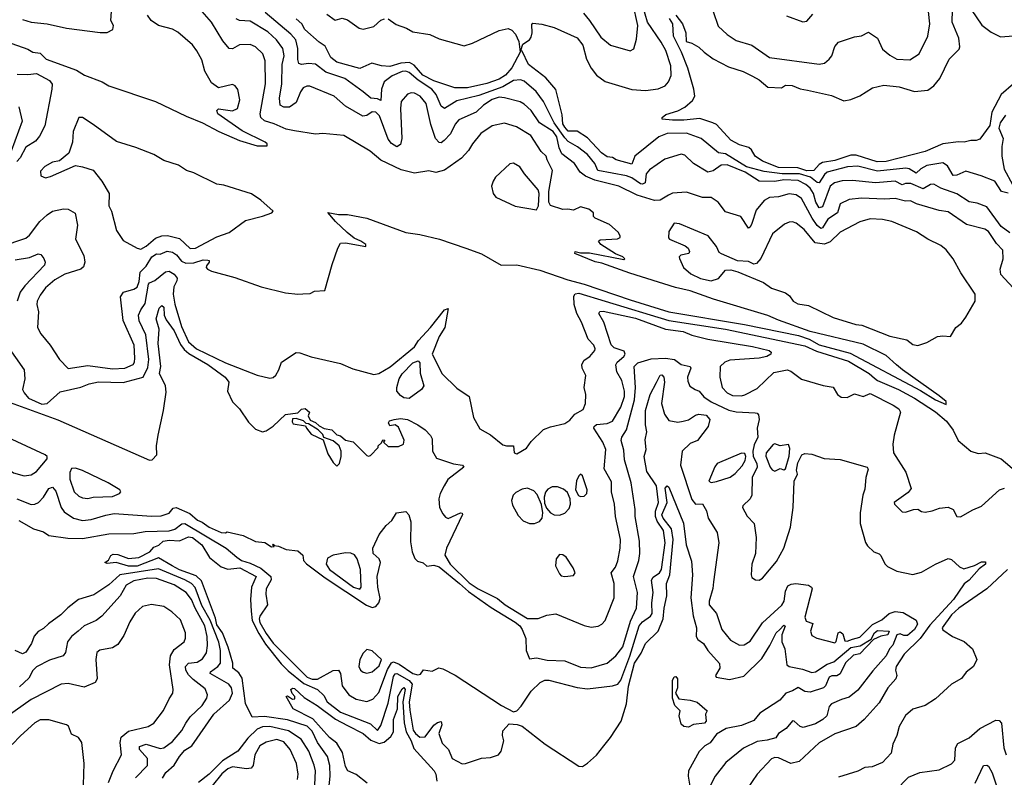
# Model space of a CAD drawing. Extents: x 1246169 to 1426871, y 660025 to 763458.
# Tile 226 of 256: x 1321000 to 1326574, y 724798 to 729089. Entities that reach past the tile are written whole.
import ezdxf

# ---------------------------------------------------------------- set-up
doc = ezdxf.new("R2010")
doc.units = 0

msp = doc.modelspace()

# ---------------------------------------------------------------- linework, layer by layer
at = {"layer": '0CON20XD'}
for points in [[(1324190.6, 729125), (1324225.2, 729085.2), (1324290, 728990), (1324345, 728944.4), (1324455, 728912.5), (1324475.6, 728924.4), (1324490.7, 728979.3), (1324499.1, 729055), (1324470.6, 729185)], [(1324925, 729135.5), (1324953.1, 729053.1), (1325004.7, 729004.7), (1325055, 728971.2), (1325145, 728944), (1325245, 728875.5), (1325525, 728836.7), (1325555, 728841.8), (1325582.1, 728865), (1325596.7, 728885), (1325615, 728936.5), (1325635, 728961.8), (1325725, 728990.9), (1325765, 728997.8), (1325805, 729018), (1325855, 728983.3), (1325885, 728921.2), (1325925, 728887.1), (1325965, 728865.6), (1326038.9, 728861.1), (1326090.8, 728895), (1326140.6, 728995), (1326151.5, 729065), (1326137.6, 729207.6)], [(1320895, 727804.7), (1321035, 727851.8), (1321055, 727868.5), (1321113.9, 727946.1), (1321155.7, 727984.3), (1321185, 728003.5), (1321247, 728017), (1321275, 728015.8), (1321313.4, 727993.4), (1321327.5, 727925), (1321315.6, 727845), (1321362.3, 727752.3), (1321368.8, 727715), (1321360.4, 727689.6), (1321345, 727676.5), (1321255, 727648.2), (1321198.1, 727615), (1321145, 727570.4), (1321115, 727528.5), (1321098.4, 727495), (1321096.2, 727476.2), (1321105.5, 727434.5), (1321100.5, 727345), (1321118.9, 727308.9), (1321173.1, 727245), (1321224.3, 727165), (1321275, 727113.8), (1321385, 727129.4), (1321525, 727110.7), (1321594.2, 727115.8), (1321642.5, 727135), (1321650.6, 727149.4), (1321652.2, 727172.2), (1321646.9, 727245), (1321585.8, 727385), (1321570.4, 727519.6), (1321586.9, 727545), (1321645, 727561.8), (1321665, 727574.5), (1321675.8, 727605), (1321681, 727659), (1321716.5, 727693.5), (1321747.9, 727745), (1321775, 727762.9), (1321795, 727760.8), (1321835, 727777.9), (1321865, 727771.3), (1321887.2, 727757.2), (1321915, 727720.2), (1321939.4, 727709.4), (1321985, 727712), (1322038.2, 727728.2), (1322065, 727727.4), (1322072.5, 727725), (1322073.3, 727715), (1322056.9, 727695), (1322056.1, 727685), (1322063.3, 727675), (1322085, 727665.2), (1322217.8, 727627.8), (1322366.2, 727575), (1322505, 727541.9), (1322575, 727533.8), (1322603, 727537), (1322645, 727538.1), (1322669.1, 727550.9), (1322726.7, 727555), (1322768.5, 727701.5), (1322800, 727795), (1322815, 727822.2), (1322844.7, 727825.3), (1322960, 727805), (1322958.6, 727815), (1322931.5, 727835), (1322892.3, 727852.3), (1322852.7, 727882.7), (1322787.3, 727945), (1322743.9, 727996.1), (1322804.5, 727984.5), (1322855, 727985.5), (1322965, 727964.8), (1323185, 727883.3), (1323265, 727872.5), (1323375.9, 727845.9), (1323525.4, 727795.4), (1323615, 727762.5), (1323725, 727698), (1323815, 727700.6), (1323945, 727670.8), (1324102, 727615), (1324195, 727590.4), (1324455, 727501.8), (1324675, 727434.8), (1325102, 727362), (1325409.4, 727299.4), (1325469.8, 727279.8), (1325525, 727247.2), (1325700.8, 727200.8), (1326098.8, 726988.8), (1326185, 726935.4), (1326245, 726910), (1326245, 726925.7), (1326205, 726959.1), (1325996.9, 727105), (1325964, 727134), (1325905, 727185.9), (1325775, 727250.3), (1325475, 727323.3), (1325295, 727386.2), (1325235, 727413.6), (1324926.5, 727506.5), (1324795, 727554), (1324711.9, 727571.9), (1324453.4, 727653.4), (1324295, 727710.4), (1324257.7, 727717.7), (1324143.3, 727765), (1324145, 727775.7), (1324175, 727767.5), (1324225, 727767.5), (1324420, 727730), (1324426.2, 727735), (1324413.8, 727745), (1324372.1, 727762.1), (1324288.8, 727815), (1324276.2, 727835), (1324285, 727842), (1324383.1, 727846.9), (1324400, 727855), (1324400, 727865), (1324386.9, 727885), (1324338.2, 727928.2), (1324257.5, 727965), (1324247.5, 727975), (1324247.5, 727995), (1324222.5, 728015), (1324175, 728028), (1324135, 728010), (1324103.6, 728016.4), (1324075, 728014.5), (1324005, 728035.8), (1323994.8, 728055), (1323994.8, 728114.8), (1324015.8, 728235), (1323985.6, 728295), (1323980, 728315), (1323952.7, 728342.7), (1323892.5, 728432.5), (1323812.9, 728482.9), (1323745, 728502.2), (1323675, 728487.3), (1323610.5, 728445), (1323562.3, 728385), (1323541.2, 728348.8), (1323501.4, 728305), (1323405, 728235.6), (1323355, 728223.5), (1323315, 728232), (1323235, 728220.4), (1323159.1, 728239.1), (1323043.5, 728293.5), (1322984.7, 728344.7), (1322835, 728432.2), (1322715, 728444.2), (1322675, 728440.6), (1322555, 728458.6), (1322508.2, 728468.2), (1322439.9, 728499.9), (1322386.4, 728516.4), (1322365.2, 728535), (1322361.7, 728555), (1322391.8, 728725), (1322390.3, 728855), (1322376.2, 728895), (1322335.2, 728935.2), (1322305, 728947.9), (1322245, 728946.2), (1322205, 728924.5), (1322185, 728926.5), (1322149, 728969), (1322085.6, 729075.6), (1322020.1, 729150.1)], [(1321015, 729090), (1321065, 729074.1), (1321155, 729065.6), (1321265, 729040.6), (1321455, 729015.8), (1321495, 729016.7), (1321526.1, 729033.9), (1321530, 729055), (1321516.2, 729085), (1321518.6, 729135)], [(1325507.5, 728055), (1325493.8, 728103.8), (1325475, 728133.8), (1325450.6, 728155), (1325407.5, 728177.5), (1325325, 728182.2), (1325275, 728172.6), (1325185, 728174.3), (1325107.3, 728225), (1325005, 728267.5), (1324971.2, 728265), (1324925, 728233), (1324895, 728225.8), (1324814.3, 728274.3), (1324765, 728321.9), (1324745, 728326.9), (1324651.2, 728298.8), (1324565, 728238.8), (1324546, 728215), (1324541.5, 728165), (1324525, 728156.8), (1324515, 728158.9), (1324465, 728193.1), (1324435, 728204.8), (1324272.9, 728235), (1324254.8, 728275), (1324215, 728326), (1324157.9, 728367.9), (1324105, 728399.8), (1324085, 728419.3), (1324026.2, 728505), (1323965, 728624.6), (1323922.7, 728682.7), (1323855, 728739.7), (1323835, 728748.4), (1323795, 728743.9), (1323735, 728707.6), (1323599.8, 728660.2), (1323475, 728629.3), (1323405, 728586.4), (1323385, 728598.5), (1323358.2, 728665), (1323332.4, 728695), (1323255, 728745.6), (1323205, 728790.3), (1323185, 728797.8), (1323165, 728795.8), (1323108.4, 728771.6), (1323063.9, 728736.1), (1323047.8, 728695), (1323045, 728630.8), (1323025, 728640), (1322988, 728645), (1322945, 728679.5), (1322841.3, 728755), (1322732.5, 728792.5), (1322675, 728836), (1322635, 728841.4), (1322595, 728835.6), (1322580.8, 728840.8), (1322574.3, 728864.3), (1322575.2, 728925.2), (1322563.6, 728975), (1322535, 729006.5), (1322388.9, 729128.9)], [(1326595, 728106.2), (1326557.5, 728115), (1326520, 728175), (1326442, 728205), (1326355, 728230), (1326305, 728208.2), (1326285, 728206.5), (1326251.8, 728261.8), (1326225, 728277.5), (1326135, 728262.2), (1326100.7, 728245), (1326075, 728219.8), (1326035, 728243.3), (1326017.1, 728247.1), (1325855, 728230.3), (1325745, 728258.6), (1325685.6, 728255.6), (1325570.3, 728225), (1325555, 728212.9), (1325525, 728165.2), (1325515, 728166.6), (1325476.1, 728196.1), (1325415, 728215.2), (1325316.7, 728216.7), (1325215, 728229.9), (1325115, 728255.8), (1324995, 728328.4), (1324955, 728335.4), (1324857.1, 728415), (1324775, 728446.1), (1324665, 728444.3), (1324617.5, 728425), (1324481.3, 728315), (1324465, 728271.3), (1324376, 728295), (1324355, 728308.5), (1324325, 728312.7), (1324293.8, 728333.8), (1324215, 728420.3), (1324155, 728458.1), (1324105, 728457.8), (1324085, 728479.9), (1324075, 728499.6), (1324070.4, 728550.4), (1324035, 728693.5), (1323979.1, 728759.1), (1323880.3, 728835), (1323845, 728910), (1323836.7, 728915), (1323848.9, 728951.1), (1323885, 728974.1), (1323895, 728989.4), (1323900.9, 729015), (1323898.5, 729061.5), (1323905, 729070), (1323955, 729063.8), (1324025, 729044.2), (1324155, 728986), (1324188.2, 728945), (1324207.9, 728865), (1324234.5, 728815), (1324265, 728774.4), (1324315, 728738.5), (1324465, 728694), (1324542, 728688), (1324615, 728697.7), (1324654.2, 728715), (1324673.1, 728736.9), (1324686.9, 728773.1), (1324685, 728826.7), (1324658.1, 728915), (1324631, 728961), (1324553.4, 729075), (1324528, 729165)], [(1324715, 729114.2), (1324752, 729065), (1324770, 729015), (1324772.5, 728965), (1324805, 728956), (1324845, 728934), (1324873.8, 728905), (1324925, 728868), (1325012.1, 728822.1), (1325095, 728795.6), (1325149.1, 728769.1), (1325185, 728748.8), (1325235, 728707.5), (1325313, 728703), (1325335, 728717.5), (1325373.6, 728716.4), (1325417.7, 728697.7), (1325458.8, 728688.8), (1325595, 728658.6), (1325665, 728629.5), (1325705, 728636.8), (1325755, 728656.8), (1325827.8, 728702.2), (1325892.6, 728717.4), (1325978.9, 728708.9), (1326065, 728682.2), (1326140.5, 728689.5), (1326174.6, 728715), (1326209.5, 728755), (1326261.5, 728865), (1326317.3, 728922.7), (1326321.8, 728935), (1326315.9, 728985), (1326278.2, 729075), (1326280.9, 729145)], [(1326385.9, 729145.9), (1326447.1, 729057.1), (1326498.5, 729018.5), (1326552.2, 728992.2), (1326746.7, 729006.7), (1326799, 728999), (1326875, 728974.2), (1326902.1, 728977.9), (1326927.6, 729045), (1326942.4, 729135)], [(1322001.8, 728911.8), (1321977.2, 728947.2), (1321895, 729018.1), (1321865, 729035.5), (1321785, 729055.4), (1321744.8, 729084.8), (1321722.4, 729115)], [(1326646.2, 727545), (1326554.7, 727644.7), (1326550.1, 727675), (1326567.6, 727735), (1326565, 727783.3), (1326530.3, 727820.3), (1326485, 727889.3), (1326463.2, 727903.2), (1326359.5, 727929.5), (1326255, 728000.4), (1326205, 728007.9), (1326076.2, 728046.2), (1326042, 728062), (1326015, 728060.3), (1325955, 728076.5), (1325895, 728072.4), (1325765, 728077.3), (1325695, 728070.7), (1325645, 728045.5), (1325628.6, 727995), (1325575, 727959.5), (1325545, 727909.2), (1325535, 727906), (1325515, 727923.7), (1325486.6, 727965), (1325425, 728075.3), (1325395, 728097.1), (1325355, 728103.4), (1325295, 728085.3), (1325245, 728081.1), (1325215, 728065.4), (1325169.1, 728010.9), (1325145, 727934), (1325135, 727914), (1325125, 727908.8), (1325082.5, 727975), (1324995, 728001.2), (1324954.3, 728055), (1324915, 728081.1), (1324865, 728081.6), (1324775, 728112.7), (1324695, 728106.4), (1324672.9, 728095), (1324625, 728066.8), (1324592.5, 728065), (1324495, 728094.6), (1324390.7, 728145), (1324255, 728180.8), (1324203.1, 728203.1), (1324173.4, 728225), (1324140.9, 728275), (1324069, 728329), (1324053.3, 728363.3), (1324040, 728425), (1324020.7, 728455), (1323941.6, 728505), (1323895.3, 728575), (1323855, 728610.3), (1323832.8, 728622.8), (1323745, 728646.6), (1323715, 728649.2), (1323673.6, 728636.4), (1323626.2, 728605), (1323584.4, 728565), (1323485, 728521.1), (1323465, 728496.5), (1323438.1, 728441.9), (1323403.2, 728405), (1323385, 728391.5), (1323375, 728392.3), (1323354.1, 728415), (1323327, 728495), (1323301.6, 728615), (1323267.7, 728655), (1323235, 728672.5), (1323215, 728674.6), (1323195, 728667.8), (1323160, 728625), (1323154.6, 728585.4), (1323163.6, 728415), (1323155, 728382.5), (1323135, 728369.5), (1323105, 728387.7), (1323085, 728411.8), (1323037.4, 728545), (1323015, 728564.8), (1322995, 728566.4), (1322965, 728547), (1322942.6, 728542.6), (1322845, 728599.7), (1322780, 728655), (1322641.9, 728711.9), (1322625, 728712.7), (1322605, 728703.1), (1322589.2, 728680.8), (1322565, 728619.5), (1322527.1, 728592.9), (1322495, 728593.2), (1322474.1, 728604.1), (1322469.6, 728645), (1322483.5, 728725), (1322486.5, 728835), (1322496.5, 728885), (1322488.8, 728925), (1322452.9, 728975), (1322405, 729020), (1322305, 729080.6), (1322245, 729083.5), (1322225, 729094.4)], [(1323463.8, 728703.8), (1323345, 728742.3), (1323281.9, 728775), (1323232.1, 728832.1), (1323205.9, 728845.9), (1323157.3, 728842.7), (1323095, 728824.1), (1323047.1, 728827.1), (1322993, 728843), (1322925, 728813), (1322795, 728849.1), (1322760.9, 728875), (1322729, 728939), (1322695, 728960.9), (1322614.2, 729034.2), (1322596.2, 729066.2), (1322565, 729092.9)], [(1322739.3, 729119.3), (1322785, 729086.2), (1322825, 729096.7), (1322855, 729088.6), (1322920.8, 729040.8), (1322945, 729035.4), (1323005, 729049.6), (1323045, 729086.5), (1323065, 729094.3)], [(1323085, 729094), (1323130.9, 729060.9), (1323190.4, 729040.4), (1323225, 729019.5), (1323321.2, 729005), (1323375, 728980.7), (1323515, 728940.8), (1323563.8, 728955), (1323715, 729028.1), (1323765, 729039.1), (1323785, 729028.8), (1323806.2, 729006.2), (1323825.6, 728965), (1323832.8, 728905), (1323785, 728816.4), (1323749, 728775), (1323715, 728752.3), (1323645, 728727), (1323535, 728703.8), (1323463.8, 728703.8)], [(1326625, 728725.9), (1326555.3, 728665), (1326503.5, 728565), (1326491, 728489), (1326435, 728412.5), (1326415, 728404.3), (1326385, 728404.4), (1326345.6, 728394.4), (1326315, 728397.1), (1326225.9, 728385.9), (1326125, 728342), (1325905, 728285.5), (1325854.4, 728284.4), (1325735, 728320.6), (1325705, 728321.9), (1325615, 728291.4), (1325545, 728279.5), (1325525, 728267.8), (1325495.4, 728235), (1325455, 728233.2), (1325405, 728250.3), (1325295, 728250.8), (1325205, 728286.9), (1325162.7, 728315), (1325141.8, 728351.8), (1325127.5, 728365), (1325075, 728379.2), (1325025, 728406.2), (1324945, 728494.3), (1324924.3, 728504.3), (1324849.2, 728529.2), (1324759.7, 728520.3), (1324695, 728519.2), (1324636.2, 728526.2), (1324637.1, 728535), (1324657.9, 728552.1), (1324725, 728572.7), (1324765.9, 728594.1), (1324808.8, 728631.2), (1324821.5, 728655), (1324816.7, 728695), (1324781.8, 728815), (1324746.2, 728905), (1324701.7, 728995), (1324697.8, 729065), (1324679.2, 729095)], [(1325340.7, 729110.7), (1325433, 729077), (1325455, 729080), (1325490.5, 729119.5)], [(1320825, 728999.5), (1321045, 728921.8), (1321075, 728905.5), (1321115, 728899.3), (1321150.5, 728865), (1321322.1, 728802.1), (1321367.3, 728775), (1321466.6, 728736.6), (1321503.5, 728715), (1321769.4, 728625), (1321942.5, 728542.5), (1322035.1, 728505.1), (1322126.4, 728455), (1322245, 728405.4), (1322345, 728374.5), (1322400, 728375), (1322400.8, 728385), (1322389.4, 728395), (1322258.9, 728458.9), (1322120.8, 728555), (1322116.2, 728573.8), (1322126, 728584), (1322205, 728572.7), (1322232.9, 728585), (1322245.6, 728635), (1322235, 728692.5), (1322218.8, 728715), (1322205, 728722), (1322125, 728702.9), (1322085, 728731.2), (1322047.4, 728797.4), (1322030.9, 728860.9), (1322001.8, 728911.8)], [(1320985, 728780.4), (1321045, 728778.2), (1321095.8, 728784.2), (1321168.9, 728745), (1321184.5, 728724.5), (1321181.5, 728695), (1321142.4, 728487.6), (1321111.2, 728428.8), (1321090.1, 728399.9), (1321035, 728367.3), (1321002.7, 728307.3), (1320983.8, 728286.2)], [(1320994.6, 728595), (1321013.5, 728515), (1320951.6, 728345)], [(1321685, 727790), (1321715, 727805.6), (1321769.1, 727850.9), (1321805, 727864.3), (1321837.1, 727867.1), (1321905, 727850.3), (1321965, 727793.3), (1321995, 727794.3), (1322115, 727859.1), (1322186.3, 727883.7), (1322277.8, 727952.2), (1322375, 727976.4), (1322428, 727995), (1322434.4, 728005), (1322365, 728066.6), (1322312.7, 728102.7), (1322155, 728151.4), (1322115, 728156.7), (1321985, 728220.5), (1321944.5, 728234.5), (1321899.5, 728265), (1321815, 728291.5), (1321760, 728325), (1321657.5, 728365), (1321548.6, 728398.6), (1321415, 728495.4), (1321355, 728534.2), (1321334.6, 728535.4), (1321302.2, 728455), (1321298.5, 728395), (1321277.6, 728332.4), (1321225, 728290), (1321185, 728282), (1321142.1, 728257.9), (1321118.3, 728231.7), (1321120, 728205), (1321145, 728193.8), (1321175, 728200.8), (1321315, 728262.5), (1321356.2, 728256.2), (1321415, 728236.2), (1321465, 728173.3), (1321505.7, 728105), (1321504.3, 728035), (1321518.6, 728005), (1321547.3, 727895), (1321585, 727838), (1321665, 727794.2), (1321685, 727790)], [(1326581.2, 728548.8), (1326550.3, 728505), (1326542.9, 728475), (1326566.4, 728415), (1326558.8, 728371.2), (1326560.4, 728315), (1326572.9, 728242.9), (1326620.8, 728155)], [(1323925, 728011.9), (1323936.2, 728035), (1323940.8, 728105), (1323935.2, 728125.2), (1323856.9, 728215), (1323832, 728255), (1323795, 728277.1), (1323775, 728273.1), (1323693.4, 728196.6), (1323680, 728175), (1323671.2, 728145), (1323680.8, 728105), (1323695, 728084.4), (1323805, 728033.1), (1323925, 728011.9)], [(1326605, 727881.8), (1326555, 727918), (1326475, 728028.5), (1326419.6, 728049.6), (1326375, 728056.7), (1326305, 728102.9), (1326213.8, 728133.8), (1326175, 728157.1), (1326155, 728155.4), (1326115, 728130), (1326045, 728160.4), (1326015, 728161), (1325995, 728153.8), (1325955, 728174.3), (1325845.2, 728164.8), (1325715, 728178.9), (1325655, 728176.1), (1325612.2, 728165), (1325587.5, 728145), (1325545, 728028.4), (1325525, 728023.4), (1325507.5, 728055)], [(1326085, 727243.8), (1326135, 727261.2), (1326195, 727293.8), (1326225, 727298.8), (1326270, 727295), (1326300, 727345), (1326330.7, 727369.3), (1326356, 727404), (1326409.4, 727495), (1326408, 727535), (1326327.5, 727655), (1326284, 727735), (1326245.4, 727785.4), (1326215, 727808.9), (1326140.6, 727845), (1326077.1, 727887.1), (1325936.7, 727946.7), (1325885, 727958), (1325815, 727960), (1325755, 727943.8), (1325645, 727886.2), (1325588.7, 727831.3), (1325555, 727817), (1325503.4, 727825), (1325440.3, 727900.3), (1325395, 727936.5), (1325375, 727943.3), (1325355, 727942.2), (1325329.4, 727930.6), (1325260.8, 727875), (1325195, 727736.2), (1325171.7, 727708.3), (1325155.9, 727704.1), (1325125, 727718.6), (1325063.8, 727723.8), (1324971.9, 727761.9), (1324960.4, 727770.4), (1324944.5, 727805), (1324896.7, 727865), (1324735, 727932.5), (1324704.5, 727935.5), (1324675, 727890), (1324672.9, 727852.9), (1324677.5, 727845), (1324767.9, 727807.9), (1324784, 727795), (1324791.2, 727775), (1324787.5, 727765), (1324743.3, 727755), (1324734, 727745), (1324734.2, 727735.8), (1324758, 727685), (1324798.6, 727648.6), (1324853.4, 727623.4), (1324915, 727610), (1324956.3, 727623.7), (1324995, 727669.2), (1325025, 727672.2), (1325065, 727661.5), (1325210, 727600), (1325255, 727567.9), (1325335, 727541.9), (1325357.5, 727525), (1325378, 727495), (1325405, 727479.5), (1325465, 727469.2), (1325605, 727402.9), (1325733.1, 727363.1), (1325768, 727358), (1325925, 727296.7), (1326022.5, 727275), (1326055, 727248.8), (1326085, 727243.8)], [(1320975, 727728.7), (1321055, 727742.5), (1321105, 727762.9), (1321118.8, 727758.8), (1321136.6, 727736.6), (1321143.6, 727715), (1321140.8, 727699.2), (1321028.1, 727581.9), (1321003.3, 727545), (1320985.2, 727495)], [(1320926.9, 727245), (1321024.4, 727105), (1321029.2, 727055), (1321016.2, 726995), (1321024.2, 726975), (1321049.2, 726945), (1321125, 726911.4), (1321155.5, 726914.5), (1321229.1, 726980.9), (1321345, 727008), (1321393, 727027), (1321445, 727036.9), (1321585, 727034.4), (1321698.8, 727065), (1321725, 727118.9), (1321730.9, 727165), (1321714.2, 727304.2), (1321676.6, 727383.4), (1321672.7, 727415), (1321684.8, 727445.2), (1321709.2, 727480.8), (1321729.5, 727590.5), (1321735, 727598.5), (1321765, 727611.2), (1321825, 727660.5), (1321845, 727665.3), (1321875, 727647.7), (1321891.4, 727625), (1321890, 727610), (1321872.3, 727575), (1321869.3, 727535), (1321877.7, 727477.7), (1321915, 727351.2), (1321954.9, 727265), (1321999.8, 727225), (1322165, 727144.6), (1322345, 727076.2), (1322415, 727057.6), (1322435, 727061.5), (1322449.5, 727075), (1322467.3, 727105), (1322481.6, 727148.4), (1322565, 727202.9), (1322585, 727202.5), (1322649.7, 727179.7), (1322815, 727140.8), (1322885, 727110.5), (1323005, 727080), (1323033.3, 727085), (1323097, 727123), (1323235, 727235.4), (1323258.3, 727271.7), (1323325.9, 727345), (1323405, 727444.5), (1323425, 727452.5), (1323406.9, 727345), (1323374.3, 727295), (1323334.6, 727194.6), (1323392.2, 727082.2), (1323475, 727002.5), (1323545, 726953.8), (1323568.6, 726835), (1323605, 726771.2), (1323665, 726737.1), (1323735, 726680), (1323755, 726674.2), (1323795.8, 726675.8), (1323799.2, 726635), (1323815, 726628.9), (1323868.1, 726661.9), (1323895, 726698.9), (1323965, 726767.3), (1324005, 726783.1), (1324085, 726801.5), (1324115, 726820.5), (1324142.5, 726855), (1324189.2, 726880.8), (1324203.5, 726915), (1324204.4, 726965), (1324194.4, 727005), (1324204.2, 727074.2), (1324184, 727115), (1324182.9, 727135), (1324195, 727160.5), (1324228, 727182), (1324256.2, 727215), (1324258.2, 727225), (1324249.2, 727245), (1324218.7, 727278.7), (1324180.6, 727375), (1324153.7, 727425), (1324138.1, 727475), (1324137.2, 727522.8), (1324145, 727536.5), (1324165, 727540.3), (1324313.2, 727495), (1324675, 727385.5), (1324995, 727335.1), (1325445, 727242.2), (1325511.2, 727211.2), (1325692, 727155), (1325809.2, 727085), (1325839.2, 727059.2), (1325855.2, 727045.2), (1325975, 726994.2), (1326065, 726944.8), (1326185, 726867.6), (1326245.6, 726815), (1326284.4, 726764.4), (1326312.5, 726705), (1326385, 726645.8), (1326425, 726632.5), (1326465, 726635.7), (1326555, 726601.5), (1326705.1, 726475.1)], [(1320905, 726936.4), (1321215, 726821.7), (1321735, 726594.3), (1321749.2, 726595), (1321776.9, 726625), (1321774, 726675), (1321784.5, 726735.5), (1321814.1, 726875), (1321828.3, 726978.3), (1321824.4, 727015), (1321790.4, 727085), (1321798.3, 727125), (1321783.9, 727255), (1321789, 727335), (1321772.3, 727395), (1321788.4, 727455), (1321805, 727469.6), (1321815, 727460), (1321818.4, 727415), (1321828.1, 727388.1), (1321875, 727325.9), (1321909.8, 727249.8), (1321930, 727220), (1321957.6, 727197.6), (1322065.4, 727135), (1322162.5, 727065), (1322183.8, 727035), (1322176.7, 726985), (1322203.9, 726923.9), (1322243.9, 726883.9), (1322295, 726810), (1322335, 726770), (1322374.1, 726754.1), (1322395, 726759.2), (1322435, 726786.9), (1322505, 726852.5), (1322575, 726862.5), (1322595, 726882.5), (1322615, 726887.5), (1322640, 726865), (1322632.5, 726845), (1322645, 726820), (1322675, 726807.5), (1322695, 726787.5), (1322723, 726773), (1322766.1, 726766.1), (1322795, 726737.5), (1322815, 726732.5), (1322845, 726707.5), (1322888.3, 726698.3), (1322965, 726620), (1322975, 726617.5), (1322985, 726620), (1323030, 726665), (1323030, 726675), (1323048.3, 726691.7), (1323055, 726710), (1323067.5, 726707.5), (1323060, 726695), (1323085, 726671.2), (1323145, 726671.2), (1323172.5, 726685), (1323176.4, 726706.4), (1323145, 726780), (1323125, 726793.3), (1323095, 726787.5), (1323087.5, 726805), (1323093.9, 726816.1), (1323120, 726825), (1323155, 726829.6), (1323195, 726824.6), (1323254.5, 726795), (1323295.7, 726765), (1323325, 726733.8), (1323335.6, 726715), (1323337.1, 726645), (1323360, 726605), (1323455, 726572.7), (1323505.8, 726565.8), (1323514.3, 726555), (1323423.1, 726485), (1323401.9, 726448.1), (1323379.2, 726405), (1323372.3, 726375), (1323376.9, 726325), (1323395, 726290), (1323410.3, 726270.3), (1323425, 726263.8), (1323495, 726295.4), (1323504, 726294), (1323506.2, 726286.2), (1323415.9, 726095), (1323406.9, 726055), (1323437.3, 726005), (1323545, 725899.6), (1323595, 725864.9), (1323705, 725810), (1323748.4, 725775), (1323875, 725697.6), (1323935, 725697.5), (1323983.4, 725716.6), (1324035, 725723.3), (1324195, 725657.1), (1324235, 725648.6), (1324275, 725654.4), (1324295.4, 725664.6), (1324314.4, 725685), (1324325.4, 725714.6), (1324364.6, 725815), (1324366, 725895), (1324347.9, 725955), (1324372.1, 725987.9), (1324385, 726023.8), (1324399.1, 726095), (1324401.4, 726145), (1324372.2, 726275), (1324367.8, 726345), (1324350.3, 726415), (1324350.5, 726470.5), (1324308.9, 726545), (1324317.2, 726655), (1324301.7, 726695), (1324250.4, 726775), (1324251.8, 726785), (1324265, 726795.8), (1324325, 726801.1), (1324355, 726814.1), (1324403.2, 726895), (1324423, 726955), (1324424.1, 726985), (1324408.7, 727045), (1324381.1, 727095), (1324375.2, 727134.8), (1324381.7, 727148.3), (1324419.6, 727180.4), (1324427.5, 727195), (1324421.7, 727211.7), (1324365, 727229.8), (1324347.6, 727247.6), (1324305.8, 727375.8), (1324278.1, 727425), (1324283.3, 727436.7), (1324302.8, 727437.2), (1324485, 727397.7), (1324656.1, 727336.1), (1324755, 727322), (1324805, 727302.8), (1324895, 727280.2), (1325147.8, 727237.8), (1325242.5, 727215), (1325253.3, 727205), (1325251.2, 727195), (1325228.9, 727181.1), (1325185, 727172.5), (1325020, 727160), (1324990.7, 727149.3), (1324964.6, 727125.4)], [(1323205, 726943.2), (1323175, 726947.9), (1323155, 726960.6), (1323135.7, 726985), (1323134.1, 727005), (1323148.2, 727055), (1323165, 727082.2), (1323224.8, 727145), (1323255, 727157.2), (1323264.4, 727144.4), (1323266.3, 727086.3), (1323288.2, 727015), (1323274.4, 726995), (1323205, 726943.2)], [(1324505.2, 726024.8), (1324510.2, 726065), (1324507.6, 726135), (1324484.3, 726275), (1324484.8, 726315), (1324461.9, 726465), (1324422.7, 726595), (1324420.3, 726650.3), (1324404.6, 726705.4), (1324408.2, 726725), (1324434.4, 726765.6), (1324479.8, 726935), (1324486.7, 727005), (1324478.4, 727125), (1324499.2, 727145), (1324575, 727167.1), (1324655, 727172.5), (1324707.3, 727165), (1324745, 727135.3), (1324795.6, 727125), (1324800, 727115), (1324779.6, 727065), (1324781.8, 727041.8), (1324792.6, 727012.6), (1324823.3, 726993.3), (1324845.7, 726985.7), (1324873.3, 726953.3), (1324914, 726925), (1325015, 726876.7), (1325055, 726868.4), (1325162.6, 726862.6), (1325175, 726860), (1325181.4, 726851.4), (1325185.8, 726825), (1325175.2, 726775), (1325178.8, 726725), (1325158.5, 726681.5), (1325149.6, 726645), (1325151.6, 726615), (1325172.5, 726575), (1325174.5, 726555), (1325146.4, 726495), (1325143.8, 726395), (1325135, 726374.4), (1325094.2, 726335), (1325091.4, 726325), (1325117.4, 726277.4), (1325158, 726235), (1325169.4, 726155), (1325165.6, 726065), (1325144.5, 726005), (1325140, 725945), (1325145, 725930), (1325165, 725916.2), (1325185, 725914), (1325205, 725926), (1325285, 726020), (1325326.2, 726096.2), (1325364.2, 726215), (1325378.9, 726325), (1325384.5, 726475), (1325403.5, 726515), (1325396.8, 726536.8), (1325405, 726578), (1325427.5, 726625), (1325445, 726631.2), (1325485, 726628.8), (1325553.9, 726603.9), (1325645, 726597.5), (1325796.7, 726555), (1325803.6, 726543.6), (1325789.2, 726495), (1325785, 726430), (1325773.5, 726395), (1325758.5, 726295), (1325757.5, 726235), (1325787.6, 726127.6), (1325798.3, 726108.3), (1325834.4, 726074.4), (1325865, 726063.3), (1325875, 726053.3), (1325897.1, 726007.1), (1325911.9, 725991.9), (1325965, 725965.6), (1326056, 725946), (1326105, 725959.2), (1326185, 726005.3), (1326255, 726037.3), (1326275, 726030.8), (1326319.1, 725989.1), (1326345, 725979.3), (1326405, 725997.1), (1326445, 726017.6), (1326467.5, 726017.5), (1326466.9, 726005), (1326431.3, 725978.7), (1326375.2, 725915), (1326346.9, 725893.1), (1326285.2, 725805), (1326151.5, 725658.5), (1326096.5, 725583.5), (1326007.7, 725495), (1325960.9, 725425), (1325958.5, 725405), (1325965.8, 725374.2), (1325960.5, 725355), (1325915, 725304.4), (1325865, 725220), (1325780, 725125), (1325736, 725085), (1325614.2, 725044.2), (1325525, 724992.2), (1325413.3, 724886.7), (1325365, 724875.9), (1325295, 724907), (1325275, 724909.7), (1325255, 724902.6), (1325174.2, 724815.8), (1325118.5, 724731.5)], [(1324964.6, 727125.4), (1324963.3, 727065), (1324975.6, 727005), (1325004.4, 726975), (1325035, 726960.7), (1325085, 726958.8), (1325105, 726963.6), (1325175, 727000.8), (1325268.9, 727091.1), (1325345, 727105.5), (1325365, 727098.9), (1325425, 727052.5), (1325547.7, 727017.7), (1325605, 727008.2), (1325629.5, 726965), (1325650.3, 726950.3), (1325685, 726949.5), (1325725, 726969.8), (1325775, 726953.8), (1325815, 726971.9), (1325944.6, 726905), (1325976.2, 726885), (1325986.2, 726865), (1325950.6, 726735), (1325943.2, 726685), (1325945.6, 726635.6), (1326015.8, 726525.8), (1326046.7, 726433.3), (1326028.6, 726411.4), (1325950.8, 726355), (1325951.9, 726345), (1325995, 726302), (1326015, 726298.8), (1326060, 726315), (1326085, 726316.7), (1326105, 726302.5), (1326125, 726300), (1326165, 726306.7), (1326207.3, 726322.7), (1326255, 726328.6), (1326283.6, 726313.6), (1326305.7, 726275.7), (1326325, 726272.7), (1326395, 726312.9), (1326445, 726332.5), (1326546.7, 726425), (1326575, 726435.3)], [(1320995, 726252.4), (1321078, 726205), (1321135, 726188.8), (1321165, 726166.5), (1321272, 726152), (1321355, 726149.6), (1321505, 726177.4), (1321645, 726178.9), (1321710.5, 726189.5), (1321845, 726192.8), (1321877.1, 726202.9), (1321916.9, 726233.1), (1321934.2, 726235.8), (1322169.2, 726095), (1322228.2, 726045), (1322255.6, 726025), (1322305, 726010.3), (1322365, 725982.4), (1322422.4, 725935), (1322423.5, 725916.5), (1322394.2, 725865), (1322392.5, 725835), (1322401.9, 725775), (1322359, 725711), (1322355.1, 725695), (1322360.1, 725675), (1322395, 725613), (1322435, 725558.3), (1322627.3, 725365), (1322655, 725352.7), (1322685, 725354.3), (1322775, 725401.8), (1322803.8, 725405), (1322816.2, 725386.2), (1322825, 725316), (1322862.3, 725265), (1322905, 725240.7), (1322965, 725227.2), (1322999.6, 725240.4), (1323032.7, 725277.3), (1323082.6, 725407.4), (1323104, 725446), (1323115, 725451.2), (1323147.8, 725437.8), (1323225, 725385.3), (1323252.9, 725377.1), (1323268.3, 725381.7), (1323285, 725406), (1323335, 725399.2), (1323372.2, 725417.8), (1323395, 725412.9), (1323465, 725376.3), (1323726.6, 725205), (1323795, 725169.3), (1323813.6, 725175), (1323838.8, 725201.2), (1323895, 725285.3), (1323945.5, 725334.5), (1323972.1, 725347.9), (1323995, 725348), (1324155, 725307.2), (1324215, 725299.1), (1324355, 725316.2), (1324385, 725325.8), (1324402.5, 725347.5), (1324454.6, 725484.6), (1324506.1, 725655), (1324525, 725678.3), (1324570.1, 725709.9), (1324580, 725725), (1324578.7, 725785), (1324585.9, 725845), (1324575.8, 725915), (1324585, 725931.1), (1324622.5, 725955), (1324632.9, 725975), (1324653.2, 726125), (1324645.2, 726195), (1324608.8, 726248.8), (1324598.2, 726275), (1324599.2, 726305), (1324616.6, 726355), (1324605, 726449.2), (1324549.8, 726529.8), (1324534.7, 726615), (1324545.9, 726655), (1324541.4, 726708.6), (1324550.4, 726755), (1324541.8, 726795), (1324543, 726875), (1324569.7, 726965), (1324605, 727033.1), (1324625, 727075.4), (1324635, 727077.9), (1324646.7, 727065), (1324649.3, 727035), (1324632.2, 726915), (1324649.1, 726855), (1324675, 726818.1), (1324725, 726810), (1324755.5, 726814.5), (1324785, 726822.2), (1324825, 726848.8), (1324845, 726853.8), (1324885, 726847.9), (1324906.5, 726825), (1324896.5, 726785), (1324836.8, 726705), (1324795, 726689.1), (1324750.2, 726645), (1324739.7, 726565), (1324805, 726371.1), (1324825, 726345.6), (1324865.7, 726345.7), (1324887, 726307), (1324896.3, 726266.3), (1324948.9, 726185), (1324957.5, 726125), (1324926.5, 725905), (1324923, 725867), (1324902.7, 725795), (1324903.8, 725775), (1324944.4, 725725), (1324975, 725634), (1325023.3, 725575), (1325075, 725546.2), (1325101.1, 725548.9), (1325135, 725568.9), (1325205, 725672.7), (1325315, 725772.7), (1325326.6, 725795), (1325335, 725852.5), (1325348.6, 725881.4), (1325367.6, 725892.4), (1325393.9, 725896.1), (1325466, 725886), (1325482.6, 725875), (1325486.4, 725865), (1325444.6, 725705), (1325452.7, 725682.7), (1325488.9, 725668.9), (1325476.7, 725625), (1325485, 725600), (1325512.5, 725585), (1325615, 725558.6), (1325622.4, 725567.6), (1325633.5, 725615), (1325645, 725622.1), (1325660, 725610), (1325670.7, 725570.7), (1325685, 725567.8), (1325715, 725581), (1325755, 725592), (1325827.4, 725662.6), (1325880.5, 725689.5), (1325921.4, 725725), (1325955, 725737.6), (1326001, 725731), (1326075, 725686.9), (1326081.6, 725665), (1326065.8, 725635), (1326025, 725600.6), (1326005, 725600.2), (1325985, 725609.8), (1325965, 725603.8), (1325943.1, 725546.9), (1325924.7, 725525.3), (1325904.5, 725485), (1325829.4, 725400.6), (1325745, 725290.9), (1325695, 725250.7), (1325651.3, 725238.7), (1325596.2, 725213.8), (1325582, 725198), (1325568.5, 725145), (1325546.5, 725125), (1325505, 725100.3), (1325435, 725079.7), (1325417.8, 725085), (1325385, 725116.2), (1325375, 725118.1), (1325338.9, 725075), (1325295, 725046.2), (1325279.4, 725020.6), (1325231.2, 725008.8), (1325175, 724999.6), (1325097, 724963), (1324998, 724882), (1324937.1, 724805), (1324885.3, 724704.7)], [(1321025, 726505.5), (1321065, 726510.4), (1321095, 726529.5), (1321155, 726601.9), (1321154.6, 726615), (1321144.1, 726625), (1320877.3, 726747.3), (1320755, 726790.7), (1320735, 726794.6), (1320720.4, 726789.6), (1320724.5, 726765), (1320766.6, 726696.6), (1320805, 726647.3), (1320865, 726589.2), (1320965, 726522.5), (1321025, 726505.5)], [(1322795, 726560), (1322810, 726575), (1322820, 726615), (1322820, 726645), (1322807.5, 726675), (1322775, 726703.3), (1322721.7, 726721.7), (1322715, 726740), (1322690, 726765), (1322635, 726800), (1322621.7, 726801.7), (1322607, 726817), (1322565, 726830), (1322545, 726827.5), (1322541.7, 726811.7), (1322548.8, 726798.8), (1322618.3, 726788.3), (1322622.5, 726775), (1322650.7, 726740.7), (1322718.3, 726708.3), (1322745, 726630), (1322775, 726580), (1322795, 726560)], [(1325275, 726532.5), (1325305, 726546.7), (1325325, 726538.8), (1325335, 726544), (1325356.7, 726616.7), (1325359.2, 726659.2), (1325352, 726682), (1325305, 726675.8), (1325275, 726685.6), (1325265, 726683.1), (1325226, 726635), (1325224.1, 726615.9), (1325249.1, 726555), (1325259.8, 726539.8), (1325275, 726532.5)], [(1324915, 726467.4), (1324945, 726472.6), (1325021.6, 726498.4), (1325051, 726519), (1325089, 726561), (1325107.1, 726592.9), (1325111.2, 726615), (1325105, 726630.8), (1325085, 726634.5), (1324948.5, 726575), (1324935, 726557.1), (1324901.2, 726475), (1324915, 726467.4)], [(1321385, 726377.7), (1321415, 726383.9), (1321525, 726387.6), (1321564.2, 726405.8), (1321571.8, 726415), (1321567.2, 726425), (1321501, 726465), (1321354.7, 726535), (1321315, 726548.5), (1321293.8, 726546.2), (1321284.2, 726525), (1321283.1, 726486.9), (1321308.7, 726415), (1321335, 726390), (1321355, 726380), (1321385, 726377.7)], [(1324175, 726387.3), (1324195, 726389.1), (1324210, 726405), (1324213.1, 726425), (1324185.9, 726505.9), (1324175, 726514), (1324164.6, 726505.4), (1324152.6, 726477.4), (1324145.8, 726425), (1324163, 726393), (1324175, 726387.3)], [(1320984.4, 726375), (1321065, 726342.2), (1321085, 726344), (1321105.6, 726354.4), (1321134.7, 726385), (1321165, 726433.3), (1321185, 726441.1), (1321205, 726418.6), (1321234.7, 726325), (1321250.7, 726300.7), (1321305, 726266.1), (1321355, 726251.6), (1321405, 726257.5), (1321486.7, 726283.3), (1321535, 726291.9), (1321745, 726276.8), (1321800.6, 726279.4), (1321845, 726294), (1321868.3, 726321.7), (1321885, 726326.7), (1321962.5, 726292.5), (1322006.2, 726255), (1322033.6, 726243.6), (1322072, 726215), (1322140, 726185), (1322165, 726182.5), (1322175, 726187.5), (1322265, 726167.5), (1322335, 726133.3), (1322387, 726127), (1322425, 726102.5), (1322440, 726105), (1322430, 726115), (1322435, 726117.5), (1322440, 726110), (1322465, 726106.9), (1322507.8, 726087.8), (1322575, 726080.6), (1322602.7, 726055), (1322606.9, 726025), (1322622.5, 726007.5), (1322728.3, 725928.3), (1322962.6, 725772.6), (1322995, 725759.7), (1323015, 725764.3), (1323033, 725785), (1323041.3, 725811.3), (1323026.3, 725875), (1323023.8, 725935), (1323042.2, 726015), (1323034.5, 726034.5), (1323000.8, 726065), (1322998.6, 726095), (1323035, 726173.3), (1323075, 726223.3), (1323107.3, 726252.7), (1323132.5, 726295), (1323185, 726302.5), (1323202.5, 726285), (1323213.3, 726245), (1323211.7, 726131.7), (1323222.3, 726075), (1323237.1, 726037.1), (1323252.2, 726022.2), (1323282.9, 726012.9), (1323304.2, 725994.2), (1323345, 725998.6), (1323375, 725990), (1323489.3, 725895), (1323539.6, 725849.6), (1323668.5, 725758.5), (1323805, 725676.8), (1323831.1, 725655), (1323845.2, 725635), (1323865, 725582.9), (1323866.7, 725515), (1323885, 725468.8), (1323925, 725474.4), (1323985, 725461.4), (1324085, 725456.9), (1324175, 725421.9), (1324235, 725417.8), (1324326, 725444), (1324375, 725486.5), (1324415, 725536.4), (1324457.4, 725682.6), (1324491.6, 725755), (1324496.7, 725845), (1324474.1, 725935), (1324505.2, 726024.8)], [(1322748.1, 724715), (1322757.4, 724805), (1322755.2, 724865.2), (1322742, 724915), (1322685.5, 724995.5), (1322655, 725059.5), (1322627, 725087), (1322515, 725122.6), (1322385, 725142.1), (1322315, 725139), (1322277.4, 725215), (1322259.9, 725359.9), (1322240.2, 725390.2), (1322206.1, 725415), (1322206.3, 725445), (1322179.3, 725535), (1322148, 725615), (1322115, 725661.2), (1322108.3, 725698.3), (1322029.8, 725909.8), (1321998.3, 725938.3), (1321905, 725972), (1321863.8, 725996.2), (1321785, 726041.1), (1321665, 725993), (1321615, 725994.2), (1321545, 726013.7), (1321495, 726009.2), (1321482, 726015), (1321503.1, 726026.9), (1321516.3, 726053.7), (1321528.8, 726061.2), (1321555, 726060), (1321616.1, 726036.1), (1321675, 726043.1), (1321735.6, 726075), (1321758.9, 726101.1), (1321786.7, 726113.3), (1321812.1, 726135), (1321845, 726140.2), (1321905, 726136.1), (1321955, 726158.9), (1321977.3, 726155), (1322030.5, 726115), (1322075, 726043.5), (1322139.8, 725989.8), (1322177.3, 725977.3), (1322246.8, 725985), (1322338.5, 725935), (1322311.3, 725875), (1322305.6, 725805), (1322310.5, 725739.5), (1322316.2, 725685), (1322352.7, 725612.7), (1322391.6, 725551.6), (1322480.6, 725440.6), (1322520.4, 725400.4), (1322608.6, 725328.6), (1322685.1, 725295.1), (1322720.8, 725260.8), (1322740.3, 725225), (1322815, 725166.8), (1322985, 725100.5), (1323025, 725062.3), (1323045, 725091.5), (1323085, 725217.8), (1323115, 725367.9), (1323125, 725383.3), (1323135, 725384.8), (1323205.3, 725345.3), (1323221.8, 725325), (1323205.4, 725225), (1323208.4, 725178.4), (1323227, 725065), (1323239.9, 725045), (1323265, 725024.6), (1323295, 725026.6), (1323345, 725092.8), (1323365, 725108.4), (1323385, 725114), (1323389.5, 725095), (1323372.5, 725045), (1323391.7, 724991.7), (1323426.9, 724955), (1323448.6, 724905), (1323505, 724874.4), (1323524.2, 724875.8), (1323615, 724905.8), (1323665, 724909.2), (1323710, 724925), (1323726.2, 724945), (1323740, 725005), (1323732.5, 725035), (1323735, 725060), (1323770.3, 725099.7), (1323816.8, 725096.8), (1323845, 725087.1), (1323975.2, 724985), (1324165, 724860), (1324185, 724858.7), (1324215, 724877.3), (1324265, 724923.5), (1324306, 724975), (1324345, 725022.3), (1324405.4, 725115), (1324435, 725214.3), (1324445.5, 725314.5), (1324480, 725445), (1324518.3, 725501.7), (1324542.1, 725555), (1324615, 725624.5), (1324643.3, 725695), (1324648.5, 725755), (1324663.9, 725825), (1324660.5, 725895), (1324680.7, 725945), (1324699.2, 726145), (1324689.7, 726205), (1324642.2, 726265), (1324634.5, 726285), (1324664.4, 726355), (1324654.4, 726435.6), (1324665, 726447.7), (1324675, 726441.1), (1324757.3, 726237.3), (1324773.1, 726115), (1324802.8, 726022.8), (1324808.5, 725945), (1324799, 725815), (1324811.9, 725711.9), (1324830.4, 725645), (1324829.6, 725595), (1324838.3, 725578.3), (1324870, 725555), (1324895.5, 725515), (1324961.5, 725441.5), (1324962.8, 725415), (1324939.3, 725375), (1324942.5, 725365), (1325018.3, 725351.7), (1325098.7, 725371.3), (1325200.1, 725469.9), (1325246.4, 725543.6), (1325281.7, 725615), (1325302, 725635), (1325325, 725658.9), (1325334, 725654), (1325314.8, 725605.2), (1325314.1, 725565), (1325330.6, 725525), (1325342.5, 725435), (1325355.4, 725425.4), (1325431, 725411), (1325485, 725391.1), (1325505, 725395.3), (1325570.8, 725439.2), (1325608.1, 725451.9), (1325705, 725533.7), (1325757.5, 725542.5), (1325819.5, 725580.5), (1325838.5, 725615), (1325855, 725630), (1325921.1, 725625), (1325915, 725604.5), (1325875, 725597.7), (1325832.4, 725577.6), (1325755, 725496.6), (1325720.1, 725489.9), (1325674.4, 725445.6), (1325645, 725383.1), (1325625, 725372.1), (1325598.2, 725371.8), (1325582.2, 725365), (1325562, 725315), (1325550.8, 725305), (1325475, 725279.8), (1325444.3, 725284.3), (1325405.8, 725305.8), (1325375, 725286.8), (1325337.5, 725275), (1325302.9, 725235), (1325189.1, 725160.9), (1325155, 725120), (1325085, 725090.7), (1324999.2, 725075), (1324945, 725042.8), (1324908, 724992), (1324879.2, 724975), (1324846.9, 724943.1), (1324786.7, 724835), (1324783.9, 724805), (1324795.6, 724735.6)], [(1323915, 726234.3), (1323943.2, 726246.8), (1323958.4, 726265), (1323962.1, 726295), (1323953.5, 726343.5), (1323929.2, 726399.2), (1323910.4, 726420.4), (1323875, 726434.4), (1323845, 726430.4), (1323808.6, 726411.4), (1323793.5, 726396.5), (1323784.1, 726365.9), (1323789.2, 726339.2), (1323821.4, 726281.4), (1323850.8, 726250.8), (1323885, 726235.5), (1323915, 726234.3)], [(1324055, 726283), (1324085.5, 726294.5), (1324109.9, 726320.1), (1324118.6, 726345), (1324115.7, 726375.7), (1324100, 726410), (1324078.8, 726428.8), (1324045, 726442.6), (1324015, 726442.7), (1323990.3, 726429.7), (1323976.5, 726413.5), (1323968.6, 726385), (1323969.8, 726349.8), (1323982.3, 726322.3), (1324005.3, 726295.3), (1324025, 726285.2), (1324055, 726283)], [(1322925, 725862.5), (1322932.7, 725875), (1322928.4, 725975), (1322909.8, 726035), (1322895, 726057.5), (1322875, 726068.1), (1322845, 726069.4), (1322773.4, 726056.6), (1322741.6, 726038.4), (1322734.1, 726005), (1322753.6, 725975), (1322890, 725875), (1322925, 725862.5)], [(1324085, 725934.4), (1324135, 725941.4), (1324144.2, 725955.8), (1324133.5, 725985), (1324093.7, 726043.7), (1324075, 726058.4), (1324055, 726058.7), (1324037.5, 726035), (1324033.8, 725995), (1324055, 725950), (1324065, 725939.5), (1324085, 725934.4)], [(1321807.8, 724792.2), (1321826.4, 724825), (1321874.1, 724865.9), (1321905, 724916.2), (1321935, 724950.4), (1321973.4, 724976.6), (1322098.2, 725155), (1322187.5, 725235), (1322205, 725273.3), (1322199.4, 725305), (1322183.2, 725325), (1322078.5, 725385), (1322079.1, 725395), (1322120.5, 725425), (1322136, 725445), (1322136.2, 725515), (1322126.9, 725563.1), (1322077.3, 725687.3), (1322030.7, 725770.7), (1321992.8, 725872.8), (1321972.2, 725895), (1321935, 725916.5), (1321785, 725979.1), (1321566.1, 725943.9), (1321505, 725888), (1321418.8, 725831.2), (1321333.5, 725805), (1321272.6, 725757.4), (1321232.9, 725717.1), (1321162.7, 725667.3), (1321135, 725639.6), (1321105, 725622.7), (1321082.4, 725597.6), (1321066.5, 725555), (1321035, 725505.8), (1321015, 725496.2), (1320975, 725516.2)], [(1326592, 725975), (1326475, 725866), (1326316.2, 725755), (1326275, 725718.2), (1326221.2, 725645), (1326225, 725632.5), (1326280, 725595), (1326347, 725567), (1326393.8, 725525), (1326418, 725465), (1326398.8, 725425), (1326357.8, 725392.2), (1326332, 725358), (1326274, 725326), (1326185, 725242.3), (1326125, 725203.8), (1326055.9, 725184.1), (1326015, 725147.8), (1325977.8, 725085), (1325965.4, 725034.6), (1325943.1, 724985), (1325932.5, 724935), (1325885, 724882), (1325825, 724857.5), (1325785, 724852.9), (1325745, 724831.9), (1325635, 724797.5)], [(1321656.2, 724795), (1321723.2, 724865), (1321723.1, 724905), (1321678.2, 724955), (1321678, 724972), (1321715.2, 724984.8), (1321795, 724961), (1321816.1, 724963.9), (1321865, 725000.7), (1321917.2, 725062.8), (1321940.3, 725105), (1321965, 725140.4), (1322032.5, 725205), (1322059.6, 725245), (1322062.3, 725265), (1322049.3, 725299.3), (1321981.1, 725351.1), (1321955, 725378.4), (1321940.5, 725405), (1321939.2, 725425), (1321955, 725443.3), (1322005, 725450), (1322035, 725468.9), (1322056.8, 725503.2), (1322063.7, 725545), (1322061.3, 725595), (1322046.9, 725655), (1321992.6, 725755), (1321972.8, 725805), (1321943.1, 725845), (1321875, 725888.3), (1321774.2, 725924.2), (1321725, 725926), (1321645, 725910.5), (1321602.2, 725885), (1321569.1, 725825), (1321465, 725709.6), (1321433.6, 725686.4), (1321364.3, 725655), (1321330, 725625), (1321293.5, 725595), (1321270.5, 725565), (1321260, 725505), (1321246, 725485), (1321168.9, 725461.1), (1321095, 725423.3), (1321075, 725402), (1321051, 725359), (1320999.1, 725310.9)], [(1321502.4, 724767.6), (1321528.9, 724835), (1321575.4, 724925), (1321568.5, 724995), (1321575, 725025.8), (1321615, 725058.7), (1321726.7, 725085), (1321758.6, 725105), (1321814.7, 725175.3), (1321845, 725242.9), (1321866.2, 725273.8), (1321869.5, 725295), (1321848.1, 725435), (1321853.6, 725485), (1321875, 725521.2), (1321930, 725565), (1321938.1, 725585), (1321938.1, 725615), (1321909.6, 725689.6), (1321861.2, 725735), (1321815, 725764.4), (1321745, 725776.7), (1321695.4, 725764.6), (1321653, 725727), (1321622.5, 725677.5), (1321588.9, 725601.1), (1321555, 725550), (1321525, 725531.1), (1321453, 725517), (1321436.2, 725505), (1321430, 725465), (1321438.5, 725355), (1321426.1, 725333.9), (1321365, 725308.2), (1321275, 725328.5), (1321234.6, 725325.4), (1321065, 725238.2), (1320928.1, 725141.9)], [(1322965, 725387.5), (1322995, 725394.6), (1323035, 725429.3), (1323047.2, 725465), (1322995, 725514.3), (1322965, 725521.2), (1322945, 725500.5), (1322924.4, 725465), (1322920, 725425), (1322928.9, 725405), (1322945, 725392.5), (1322965, 725387.5)], [(1324785, 725082.4), (1324760, 725085), (1324745, 725098.5), (1324733.2, 725145), (1324738.1, 725175), (1324707.9, 725205), (1324694.6, 725245), (1324695.4, 725345), (1324705, 725366.4), (1324715, 725368.1), (1324724.5, 725355), (1324724.3, 725305), (1324712, 725275), (1324732, 725242), (1324795, 725234.4), (1324835, 725222.7), (1324892, 725175), (1324882.5, 725155), (1324885.6, 725115), (1324875.7, 725105), (1324815, 725096.2), (1324785, 725082.4)], [(1322966.3, 724765), (1322903.7, 724813.7), (1322857.5, 724835), (1322845, 724858.6), (1322827.3, 724937.3), (1322795, 724990.5), (1322753.2, 725023.2), (1322658.3, 725128.3), (1322548.8, 725185), (1322507.5, 725255), (1322515, 725260), (1322545, 725240), (1322557.6, 725242.4), (1322557.5, 725255), (1322542.4, 725272.4), (1322535.6, 725295), (1322545, 725303.3), (1322555, 725300), (1322609.3, 725249.3), (1322683.6, 725205), (1322787.8, 725127.8), (1322855, 725091.5), (1322943.8, 725045), (1322987.5, 725007.5), (1323035, 724989.8), (1323062.7, 724997.3), (1323100.6, 725029.4), (1323116, 725055), (1323116.2, 725125), (1323139.4, 725185), (1323141.1, 725255), (1323165, 725298.9), (1323175, 725305.8), (1323181.8, 725295), (1323169.5, 725225), (1323176.8, 725106.8), (1323187.8, 725055), (1323216.2, 725005), (1323231, 724961), (1323345.2, 724835.2), (1323355.2, 724815), (1323361.9, 724775)], [(1321360.8, 724755), (1321365.5, 724875), (1321350.8, 724995), (1321332.3, 725022.3), (1321292.1, 725042.1), (1321276.6, 725086.6), (1321265, 725095.6), (1321165, 725122.5), (1321115, 725123.1), (1321085, 725106.5), (1321005, 725033.3), (1320957.5, 724982.5)], [(1325955, 724720.8), (1326031.1, 724798.9), (1326095, 724825.4), (1326205, 724840), (1326275, 724874.3), (1326293.1, 724895), (1326297.1, 724965), (1326310.6, 724989.4), (1326375, 725020.9), (1326435, 725074.6), (1326525, 725121.6), (1326545, 725119.2), (1326557.2, 725105), (1326570.9, 724965), (1326584.8, 724924.8)], [(1322666.4, 724675), (1322673.6, 724835), (1322667.2, 724867.2), (1322636.1, 724946.1), (1322594, 725014), (1322521.4, 725061.4), (1322415, 725086.1), (1322375, 725082.8), (1322345, 725070.4), (1322290.5, 725019.5), (1322234.1, 724945), (1322148.2, 724891.8), (1322072.3, 724815), (1322012.6, 724767.4)], [(1322572.9, 724785), (1322576, 724815), (1322566.4, 724875), (1322531, 724955), (1322495, 724998.2), (1322455, 725011.8), (1322395, 724996.9), (1322358.8, 724975), (1322330, 724925), (1322321.3, 724865), (1322310, 724850), (1322284.2, 724845.8), (1322205, 724857.4), (1322177.2, 724845), (1322145, 724818.1), (1322089.8, 724750.2)], [(1326408, 724765), (1326455, 724863.8), (1326475, 724866.7), (1326485, 724860), (1326505, 724822.9), (1326536.9, 724726.9)]]:
    msp.add_lwpolyline(points, dxfattribs=at)

doc.saveas('drawing.dxf')
